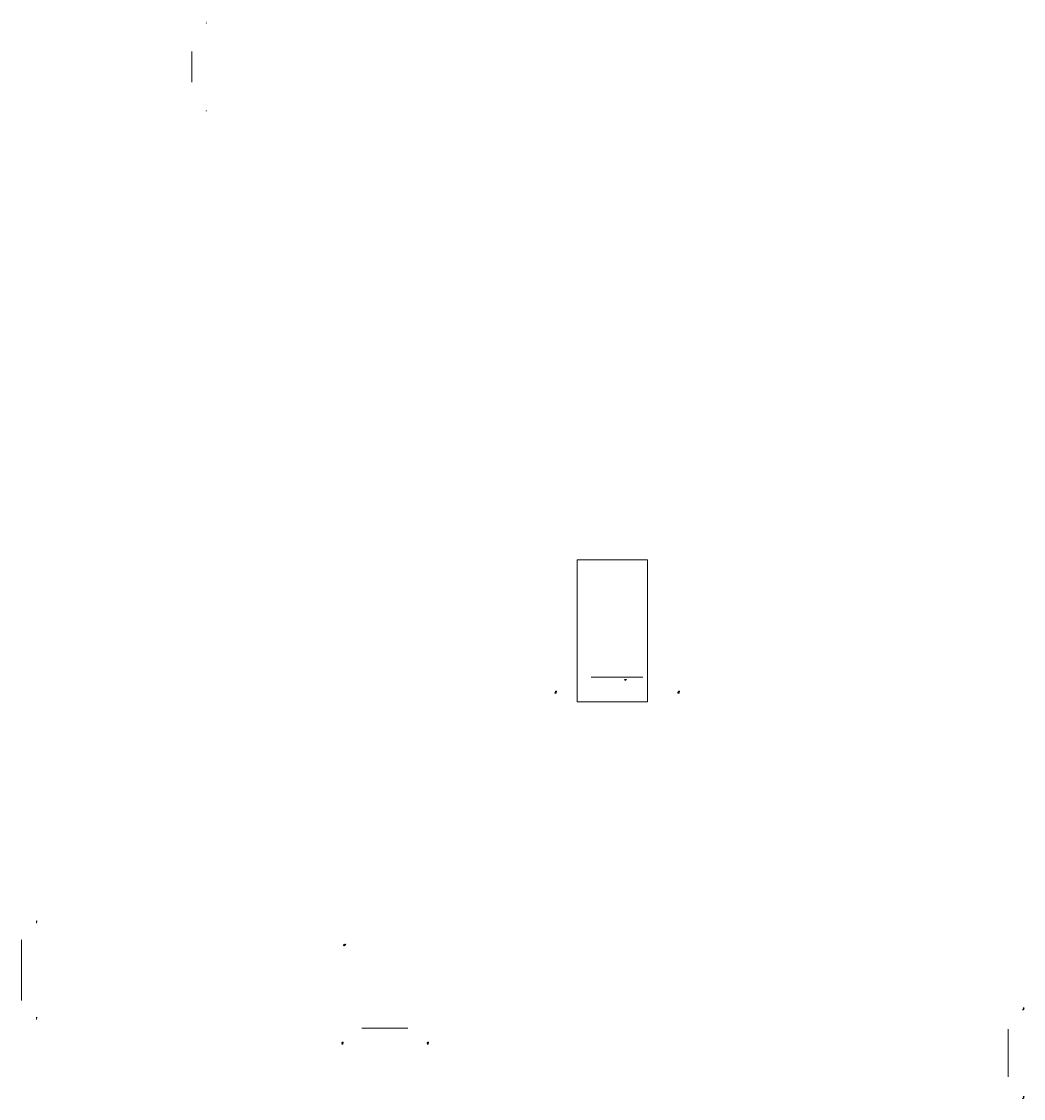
# Model space of a CAD drawing. Header units: millimetres. Extents: x 27309 to 183995, y -852 to 48500.
# Tile 1 of 93: x 27309 to 41697, y -852 to 14604. Entities that reach past the tile are written whole.
import ezdxf

# ---------------------------------------------------------------- set-up
doc = ezdxf.new("R2010")
doc.units = ezdxf.units.MM
doc.layers.add('Standard', color=7, linetype='Continuous', lineweight=25)
doc.styles.add('High Tower Text', font='High Tower Text')
doc.styles.add('ITALICT', font='ITALICT_.TTF')

msp = doc.modelspace()

# ---------------------------------------------------------------- linework, layer by layer
at = {"layer": 'Standard', "color": 52, "linetype": 'Continuous', "lineweight": 13, "transparency": 33554687}
for p, q in [((29752.6, 13733.3), (29752.6, 14173.3)), ((35489.5, 5195.2), (36229.5, 5195.2)), ((27309.3, 552.6), (27309.3, 1424.8)), ((32196.6, 154.8), (32856.6, 154.8)), ((41476.6, -541.7), (41476.6, 140))]:
    msp.add_line(p, q, dxfattribs=at)
at = {"layer": 'Standard', "color": 7, "linetype": 'Continuous', "lineweight": 13, "transparency": 33554687}
msp.add_lwpolyline([(36296.4, 4841.1), (36296.4, 6877.1), (35288.1, 6877.1), (35288.1, 4841.1), (36296.4, 4841.1)], close=True, dxfattribs=at)

# ---------------------------------------------------------------- texts
at = {"layer": 'Standard', "color": 7, "linetype": 'Continuous', "lineweight": 13, "transparency": 33554687, "char_height": 30}
for s, insert, width, attachment_point, style in [('\\A1;{\\fHigh Tower Text|i0|b0;\\H30.000000;\\W1.000000;\\C7;2}\\P', (29952.6, 14573.3), 34, 7, 'High Tower Text'), ('\\A1;{\\fHigh Tower Text|i0|b0;\\H30.000000;\\W1.000000;\\C7;2}\\P', (29952.6, 13333.3), 34, 1, 'High Tower Text'), ('\\A1;{\\fItalicT|i0|b0;\\H30.000000;\\W1.000000;\\C7;8}\\P', (34989.5, 4995.2), 45.853, 3, 'ITALICT'), ('\\A1;{\\fItalicT|i0|b0;\\H30.000000;\\W1.000000;\\C7;8}\\P', (36729.5, 4995.2), 45.853, 1, 'ITALICT'), ('\\A1;{\\fItalicT|i0|b0;\\H30.000000;\\W1.000000;\\C7;1}\\P', (27509.3, 1664.8), 45.059, 7, 'ITALICT'), ('\\A1;{\\fItalicT|i0|b0;\\H30.000000;\\W1.000000;\\C7;1}\\P', (27509.3, 312.6), 45.059, 1, 'ITALICT'), ('\\A1;{\\fItalicT|i0|b0;\\H30.000000;\\W1.000000;\\C7;3}\\P', (41676.6, 420), 45.853, 7, 'ITALICT'), ('\\A1;{\\fItalicT|i0|b0;\\H30.000000;\\W1.000000;\\C7;9}\\P', (31926.6, -45.2), 45.853, 3, 'ITALICT'), ('\\A1;{\\fItalicT|i0|b0;\\H30.000000;\\W1.000000;\\C7;9}\\P', (33126.6, -45.2), 45.853, 1, 'ITALICT'), ('\\A1;{\\fItalicT|i0|b0;\\H30.000000;\\W1.000000;\\C7;3}\\P', (41676.6, -821.7), 45.853, 1, 'ITALICT')]:
    msp.add_mtext(s, dxfattribs=dict(at, insert=insert, width=width, attachment_point=attachment_point, style=style))
at = {"layer": 'Standard', "color": 7, "linetype": 'Continuous', "lineweight": 13, "transparency": 33554687, "char_height": 30, "width": 45.853, "attachment_point": 5, "rotation": 315, "style": 'ITALICT'}
for s, insert in [('\\A1;{\\fItalicT|i0|b0;\\H30.000000;\\W1.000000;\\C7;4}\\P', (35978.2, 5159.3)), ('\\A1;{\\fItalicT|i0|b0;\\H30.000000;\\W1.000000;\\C7;6}\\P', (31945.2, 1354.4))]:
    msp.add_mtext(s, dxfattribs=dict(at, insert=insert))

doc.saveas('drawing.dxf')
